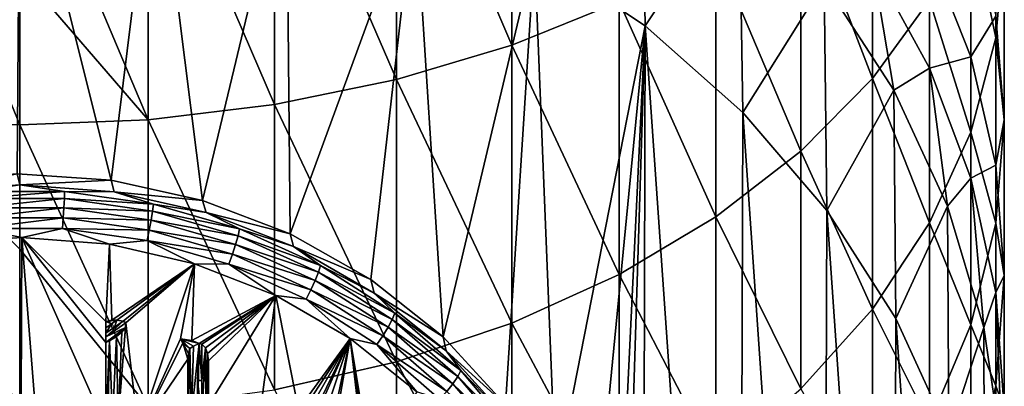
# Model space of a CAD drawing. Header units: metres. Extents: x -22 to 80, y -171 to 22.
# Tile 22 of 77: x 0 to 12, y -155.69 to -151.22. Entities that reach past the tile are written whole.
import ezdxf

# ---------------------------------------------------------------- set-up
doc = ezdxf.new("R2010")
doc.units = ezdxf.units.M
doc.layers.add('solid_12421142', color=7, linetype='CONTINUOUS')

msp = doc.modelspace()

# ---------------------------------------------------------------- linework, layer by layer
at = {"layer": 'solid_12421142'}
for points in [[(6, -147.879211, 256.13028), (4.592201, -148.245026, 256.720337), (6, -151.524612, 253.62204)], [(6, -147.879211, 256.13028), (6, -151.524612, 253.62204), (7.305137, -150.996597, 252.928009)], [(4.592201, -148.245026, 256.720337), (3.105829, -148.51088, 257.14917), (4.592201, -151.944962, 254.174576)], [(4.592201, -148.245026, 256.720337), (4.592201, -151.944962, 254.174576), (6, -151.524612, 253.62204)], [(3.105829, -148.51088, 257.14917), (1.566314, -148.672226, 257.409424), (3.105829, -152.250473, 254.576126)], [(3.105829, -148.51088, 257.14917), (3.105829, -152.250473, 254.576126), (4.592201, -151.944962, 254.174576)], [(7.623046, -151.292221, 218.326126), (6.274447, -150.388794, 217.997299), (7.573055, -148.516678, 225.82933)], [(7.623046, -151.292221, 218.326126), (7.573055, -148.516678, 225.82933), (8.770032, -149.567154, 226.21167)], [(-1.566314, -148.672226, 257.409424), (0, -152.498047, 254.901535), (0, -150.622406, 256.258362)], [(-1.566314, -148.672226, 257.409424), (-1.566314, -152.435883, 254.819839), (0, -152.498047, 254.901535)], [(1.566314, -148.672226, 257.409424), (0, -148.726318, 257.496704), (1.566314, -152.435883, 254.819839)], [(1.566314, -148.672226, 257.409424), (1.566314, -152.435883, 254.819839), (3.105829, -152.250473, 254.576126)], [(-1.172816, -153.182449, 219.014114), (-1.646247, -148.831085, 217.430344), (0, -148.723694, 217.391251)], [(-0.028916, -153.093353, 218.981689), (-1.172816, -153.182449, 219.014114), (0, -148.723694, 217.391251)], [(1.114759, -153.173737, 219.010941), (-0.028916, -153.093353, 218.981689), (0, -148.723694, 217.391251)], [(1.114759, -153.173737, 219.010941), (0, -148.723694, 217.391251), (1.651214, -148.831238, 217.430405)], [(0, -148.726318, 257.496704), (0, -150.622406, 256.258362), (1.566314, -152.435883, 254.819839)], [(2.228536, -153.418823, 219.100143), (1.114759, -153.173737, 219.010941), (1.651214, -148.831238, 217.430405)], [(2.228536, -153.418823, 219.100143), (1.651214, -148.831238, 217.430405), (3.252884, -149.146271, 217.545059)], [(10.392304, -148.865158, 250.126389), (9.52024, -149.655396, 251.1651), (10.392304, -151.934052, 247.551544)], [(10.392304, -148.865158, 250.126389), (10.392304, -151.934052, 247.551544), (11.086555, -150.97879, 246.517441)], [(11.897338, -148.925568, 244.294769), (11.59111, -149.970215, 245.425613), (11.897338, -151.438614, 241.740677)], [(11.897338, -148.925568, 244.294769), (11.897338, -151.438614, 241.740677), (12, -150.271011, 240.69664)], [(3.296906, -153.827408, 219.248856), (2.228536, -153.418823, 219.100143), (3.252884, -149.146271, 217.545059)], [(3.296906, -153.827408, 219.248856), (3.252884, -149.146271, 217.545059), (4.814118, -149.671906, 217.736374)], [(8.812758, -152.346863, 218.709976), (7.623046, -151.292221, 218.326126), (8.770032, -149.567154, 226.21167)], [(8.812758, -152.346863, 218.709976), (8.770032, -149.567154, 226.21167), (9.803638, -150.761017, 226.64621)], [(4.278665, -154.384766, 219.451721), (3.296906, -153.827408, 219.248856), (4.814118, -149.671906, 217.736374)], [(5.161584, -155.082962, 219.705841), (4.278665, -154.384766, 219.451721), (4.814118, -149.671906, 217.736374)], [(5.161584, -155.082962, 219.705841), (4.814118, -149.671906, 217.736374), (6.274447, -150.388794, 217.997299)], [(9.52024, -149.655396, 251.1651), (8.485281, -150.369949, 252.104324), (9.52024, -152.819656, 248.510239)], [(9.52024, -149.655396, 251.1651), (9.52024, -152.819656, 248.510239), (10.392304, -151.934052, 247.551544)], [(11.59111, -149.933197, 236.190506), (11.59111, -151.66954, 233.577286), (11.086555, -150.393707, 232.814682)], [(11.59111, -149.970215, 245.425613), (11.086555, -150.97879, 246.517441), (11.59111, -152.586243, 242.766876)], [(11.59111, -149.933197, 236.190506), (11.897338, -151.17337, 237.102676), (11.59111, -151.66954, 233.577286)], [(11.59111, -149.970215, 245.425613), (11.59111, -152.586243, 242.766876), (11.897338, -151.438614, 241.740677)], [(12, -150.271011, 240.69664), (12, -152.43512, 238.030746), (11.897338, -151.17337, 237.102676)], [(12, -150.271011, 240.69664), (11.897338, -151.438614, 241.740677), (12, -152.43512, 238.030746)], [(5.921521, -155.910095, 220.006897), (5.161584, -155.082962, 219.705841), (6.274447, -150.388794, 217.997299)], [(6.533837, -156.837906, 220.344589), (5.921521, -155.910095, 220.006897), (6.274447, -150.388794, 217.997299)], [(6.533837, -156.837906, 220.344589), (6.274447, -150.388794, 217.997299), (7.623046, -151.292221, 218.326126)], [(8.485281, -150.369949, 252.104324), (7.305137, -150.996597, 252.928009), (8.485281, -153.620453, 249.377106)], [(8.485281, -150.369949, 252.104324), (8.485281, -153.620453, 249.377106), (9.52024, -152.819656, 248.510239)], [(11.086555, -150.393707, 232.814682), (11.086555, -151.806335, 230.172943), (10.392304, -150.534637, 229.569061)], [(11.086555, -150.393707, 232.814682), (11.59111, -151.66954, 233.577286), (11.086555, -151.806335, 230.172943)], [(10.392304, -150.534637, 229.569061), (10.654623, -152.076004, 227.124817), (9.803638, -150.761017, 226.64621)], [(10.392304, -150.534637, 229.569061), (11.086555, -151.806335, 230.172943), (10.654623, -152.076004, 227.124817)], [(0, -150.622406, 256.258362), (0, -152.498047, 254.901535), (1.566314, -152.435883, 254.819839)], [(9.838417, -153.543808, 219.14563), (8.812758, -152.346863, 218.709976), (9.803638, -150.761017, 226.64621)], [(9.838417, -153.543808, 219.14563), (9.803638, -150.761017, 226.64621), (10.654623, -152.076004, 227.124817)], [(7.305137, -150.996597, 252.928009), (6, -151.524612, 253.62204), (7.305137, -154.322723, 250.137344)], [(7.305137, -150.996597, 252.928009), (7.305137, -154.322723, 250.137344), (8.485281, -153.620453, 249.377106)], [(11.086555, -150.97879, 246.517441), (10.392304, -151.934052, 247.551544), (11.086555, -153.69426, 243.757629)], [(11.086555, -150.97879, 246.517441), (11.086555, -153.69426, 243.757629), (11.59111, -152.586243, 242.766876)], [(11.897338, -151.17337, 237.102676), (11.897338, -152.990967, 234.367157), (11.59111, -151.66954, 233.577286)], [(11.897338, -151.17337, 237.102676), (12, -152.43512, 238.030746), (11.897338, -152.990967, 234.367157)], [(6.985448, -157.853592, 220.714264), (6.533837, -156.837906, 220.344589), (7.623046, -151.292221, 218.326126)], [(7.257203, -158.906937, 221.097656), (6.985448, -157.853592, 220.714264), (7.623046, -151.292221, 218.326126)], [(7.257203, -158.906937, 221.097656), (7.623046, -151.292221, 218.326126), (7.35, -160, 221.495499)], [(7.35, -160, 221.495499), (7.623046, -151.292221, 218.326126), (7.579517, -168.741455, 224.677124)], [(7.579517, -168.741455, 224.677124), (7.623046, -151.292221, 218.326126), (8.766492, -167.700073, 224.298096)], [(8.766492, -167.700073, 224.298096), (7.623046, -151.292221, 218.326126), (8.812758, -152.346863, 218.709976)], [(11.897338, -151.438614, 241.740677), (11.59111, -152.586243, 242.766876), (11.897338, -153.696884, 238.958801)], [(11.897338, -151.438614, 241.740677), (11.897338, -153.696884, 238.958801), (12, -152.43512, 238.030746)], [(6, -151.524612, 253.62204), (4.592201, -151.944962, 254.174576), (6, -154.914459, 250.777924)], [(6, -151.524612, 253.62204), (6, -154.914459, 250.777924), (7.305137, -154.322723, 250.137344)], [(11.59111, -151.66954, 233.577286), (11.59111, -153.149017, 230.810532), (11.086555, -151.806335, 230.172943)], [(11.59111, -151.66954, 233.577286), (11.897338, -152.990967, 234.367157), (11.59111, -153.149017, 230.810532)], [(11.086555, -151.806335, 230.172943), (11.307131, -153.487625, 227.638611), (10.654623, -152.076004, 227.124817)], [(11.086555, -151.806335, 230.172943), (11.59111, -153.149017, 230.810532), (11.307131, -153.487625, 227.638611)], [(4.592201, -151.944962, 254.174576), (3.105829, -152.250473, 254.576126), (4.592201, -155.385544, 251.287888)], [(4.592201, -151.944962, 254.174576), (4.592201, -155.385544, 251.287888), (6, -154.914459, 250.777924)], [(10.392304, -151.934052, 247.551544), (9.52024, -152.819656, 248.510239), (10.392304, -154.743698, 244.696014)], [(10.392304, -151.934052, 247.551544), (10.392304, -154.743698, 244.696014), (11.086555, -153.69426, 243.757629)], [(10.679779, -154.860352, 219.624817), (9.838417, -153.543808, 219.14563), (10.654623, -152.076004, 227.124817)], [(10.679779, -154.860352, 219.624817), (10.654623, -152.076004, 227.124817), (11.307131, -153.487625, 227.638611)], [(3.105829, -152.250473, 254.576126), (1.566314, -152.435883, 254.819839), (3.105829, -155.727921, 251.658508)], [(3.105829, -152.250473, 254.576126), (3.105829, -155.727921, 251.658508), (4.592201, -155.385544, 251.287888)], [(8.766492, -167.700073, 224.298096), (8.812758, -152.346863, 218.709976), (9.794352, -166.515213, 223.866837)], [(9.794352, -166.515213, 223.866837), (8.812758, -152.346863, 218.709976), (9.838417, -153.543808, 219.14563)], [(-1.566314, -152.435883, 254.819839), (0, -156.005371, 251.958862), (0, -154.012802, 253.700195)], [(-1.566314, -152.435883, 254.819839), (-1.566314, -155.935699, 251.883453), (0, -156.005371, 251.958862)], [(-1.566314, -152.435883, 254.819839), (0, -154.012802, 253.700195), (0, -152.498047, 254.901535)], [(1.566314, -152.435883, 254.819839), (0, -152.498047, 254.901535), (1.566314, -155.935699, 251.883453)], [(0, -152.498047, 254.901535), (0, -154.012802, 253.700195), (1.566314, -155.935699, 251.883453)], [(1.566314, -152.435883, 254.819839), (1.566314, -155.935699, 251.883453), (3.105829, -155.727921, 251.658508)], [(12, -152.43512, 238.030746), (12, -154.335419, 235.170792), (11.897338, -152.990967, 234.367157)], [(12, -152.43512, 238.030746), (11.897338, -153.696884, 238.958801), (12, -154.335419, 235.170792)], [(11.59111, -152.586243, 242.766876), (11.086555, -153.69426, 243.757629), (11.59111, -154.937057, 239.870987)], [(11.59111, -152.586243, 242.766876), (11.59111, -154.937057, 239.870987), (11.897338, -153.696884, 238.958801)], [(9.52024, -152.819656, 248.510239), (8.485281, -153.620453, 249.377106), (9.52024, -155.716599, 245.565979)], [(9.52024, -152.819656, 248.510239), (9.52024, -155.716599, 245.565979), (10.392304, -154.743698, 244.696014)], [(11.897338, -152.990967, 234.367157), (11.897338, -154.539688, 231.470917), (11.59111, -153.149017, 230.810532)], [(11.897338, -152.990967, 234.367157), (12, -154.335419, 235.170792), (11.897338, -154.539688, 231.470917)], [(0, -153.230072, 218.605774), (-1.149793, -153.315094, 218.636719), (-0.028916, -153.093353, 218.981689)], [(0, -153.230072, 218.605774), (-0.028916, -153.093353, 218.981689), (1.114759, -153.173737, 219.010941)], [(-0.547993, -153.309601, 218.497009), (-1.149793, -153.315094, 218.636719), (0, -153.230072, 218.605774)], [(0.547993, -153.309601, 218.497009), (-0.547993, -153.309601, 218.497009), (0, -153.230072, 218.605774)], [(1.149793, -153.315094, 218.636719), (0, -153.230072, 218.605774), (1.114759, -153.173737, 219.010941)], [(0.547993, -153.309601, 218.497009), (0, -153.230072, 218.605774), (1.149793, -153.315094, 218.636719)], [(1.149793, -153.315094, 218.636719), (1.114759, -153.173737, 219.010941), (2.228536, -153.418823, 219.100143)], [(11.59111, -153.149017, 230.810532), (11.749009, -154.969604, 228.178009), (11.307131, -153.487625, 227.638611)], [(11.59111, -153.149017, 230.810532), (11.897338, -154.539688, 231.470917), (11.749009, -154.969604, 228.178009)], [(-0.544255, -153.397751, 218.400635), (-0.547993, -153.309601, 218.497009), (0.547993, -153.309601, 218.497009)], [(0.544255, -153.397751, 218.400635), (-0.544255, -153.397751, 218.400635), (0.547993, -153.309601, 218.497009)], [(0.544255, -153.397751, 218.400635), (0.547993, -153.309601, 218.497009), (1.631738, -153.463104, 218.552872)], [(1.631738, -153.463104, 218.552872), (0.547993, -153.309601, 218.497009), (1.149793, -153.315094, 218.636719)], [(2.271275, -153.5681, 218.728806), (1.149793, -153.315094, 218.636719), (2.228536, -153.418823, 219.100143)], [(1.631738, -153.463104, 218.552872), (1.149793, -153.315094, 218.636719), (2.271275, -153.5681, 218.728806)], [(-0.538308, -153.507767, 218.330414), (-0.544255, -153.397751, 218.400635), (0.544255, -153.397751, 218.400635)], [(0.538308, -153.507767, 218.330414), (-0.538308, -153.507767, 218.330414), (0.544255, -153.397751, 218.400635)], [(0.538308, -153.507767, 218.330414), (0.544255, -153.397751, 218.400635), (1.620608, -153.550201, 218.456131)], [(1.620608, -153.550201, 218.456131), (0.544255, -153.397751, 218.400635), (1.631738, -153.463104, 218.552872)], [(1.620608, -153.550201, 218.456131), (1.631738, -153.463104, 218.552872), (2.679032, -153.766663, 218.663361)], [(2.679032, -153.766663, 218.663361), (1.631738, -153.463104, 218.552872), (2.271275, -153.5681, 218.728806)], [(2.271275, -153.5681, 218.728806), (2.228536, -153.418823, 219.100143), (3.296906, -153.827408, 219.248856)], [(-0.530558, -153.632126, 218.291107), (-0.538308, -153.507767, 218.330414), (0.538308, -153.507767, 218.330414)], [(0.530558, -153.632126, 218.291107), (-0.530558, -153.632126, 218.291107), (0.538308, -153.507767, 218.330414)], [(0.530558, -153.632126, 218.291107), (0.538308, -153.507767, 218.330414), (1.6029, -153.658554, 218.385284)], [(1.6029, -153.658554, 218.385284), (0.538308, -153.507767, 218.330414), (1.620608, -153.550201, 218.456131)], [(1.6029, -153.658554, 218.385284), (1.620608, -153.550201, 218.456131), (2.660759, -153.8517, 218.565857)], [(2.660759, -153.8517, 218.565857), (1.620608, -153.550201, 218.456131), (2.679032, -153.766663, 218.663361)], [(3.33683, -153.982864, 218.879761), (2.271275, -153.5681, 218.728806), (3.296906, -153.827408, 219.248856)], [(2.679032, -153.766663, 218.663361), (2.271275, -153.5681, 218.728806), (3.33683, -153.982864, 218.879761)], [(9.794352, -166.515213, 223.866837), (9.838417, -153.543808, 219.14563), (10.643442, -165.205383, 223.390106)], [(10.643442, -165.205383, 223.390106), (9.838417, -153.543808, 219.14563), (10.679779, -154.860352, 219.624817)], [(11.324116, -156.269272, 220.137619), (10.679779, -154.860352, 219.624817), (11.307131, -153.487625, 227.638611)], [(11.324116, -156.269272, 220.137619), (11.307131, -153.487625, 227.638611), (11.749009, -154.969604, 228.178009)], [(-0.521534, -153.762344, 218.2854), (-0.530558, -153.632126, 218.291107), (0.530558, -153.632126, 218.291107)], [(0.521534, -153.762344, 218.2854), (-0.521534, -153.762344, 218.2854), (0.530558, -153.632126, 218.291107)], [(0.521534, -153.762344, 218.2854), (0.530558, -153.632126, 218.291107), (1.579823, -153.780746, 218.345184)], [(1.579823, -153.780746, 218.345184), (0.530558, -153.632126, 218.291107), (1.6029, -153.658554, 218.385284)], [(1.579823, -153.780746, 218.345184), (1.6029, -153.658554, 218.385284), (2.631686, -153.956757, 218.49382)], [(2.631686, -153.956757, 218.49382), (1.6029, -153.658554, 218.385284), (2.660759, -153.8517, 218.565857)], [(8.485281, -153.620453, 249.377106), (7.305137, -154.322723, 250.137344), (8.485281, -156.596344, 246.352615)], [(8.485281, -153.620453, 249.377106), (8.485281, -156.596344, 246.352615), (9.52024, -155.716599, 245.565979)], [(11.086555, -153.69426, 243.757629), (10.392304, -154.743698, 244.696014), (11.086555, -156.13443, 240.751678)], [(11.086555, -153.69426, 243.757629), (11.086555, -156.13443, 240.751678), (11.59111, -154.937057, 239.870987)], [(11.897338, -153.696884, 238.958801), (11.59111, -154.937057, 239.870987), (11.897338, -155.679855, 235.974411)], [(11.897338, -153.696884, 238.958801), (11.897338, -155.679855, 235.974411), (12, -154.335419, 235.170792)], [(0.026949, -153.871017, 218.306961), (-1.038925, -153.945923, 218.334229), (-0.521534, -153.762344, 218.2854)], [(0.026949, -153.871017, 218.306961), (-0.521534, -153.762344, 218.2854), (0.521534, -153.762344, 218.2854)], [(1.093033, -153.954041, 218.337189), (0.026949, -153.871017, 218.306961), (0.521534, -153.762344, 218.2854)], [(1.552952, -153.908432, 218.338577), (0.521534, -153.762344, 218.2854), (1.579823, -153.780746, 218.345184)], [(1.093033, -153.954041, 218.337189), (0.521534, -153.762344, 218.2854), (1.552952, -153.908432, 218.338577)], [(1.552952, -153.908432, 218.338577), (1.579823, -153.780746, 218.345184), (2.593797, -154.074646, 218.452164)], [(2.593797, -154.074646, 218.452164), (1.579823, -153.780746, 218.345184), (2.631686, -153.956757, 218.49382)], [(2.660759, -153.8517, 218.565857), (2.679032, -153.766663, 218.663361), (3.666481, -154.213516, 218.826004)], [(3.666481, -154.213516, 218.826004), (2.679032, -153.766663, 218.663361), (3.33683, -153.982864, 218.879761)], [(3.33683, -153.982864, 218.879761), (3.296906, -153.827408, 219.248856), (4.278665, -154.384766, 219.451721)], [(-0.026949, -166.744629, 222.992584), (-1.038925, -153.945923, 218.334229), (0.026949, -153.871017, 218.306961)], [(-0.026949, -166.744629, 222.992584), (0.026949, -153.871017, 218.306961), (1.038925, -166.669708, 222.965317)], [(1.05, -154.896423, 218.680191), (0.026949, -153.871017, 218.306961), (1.093033, -153.954041, 218.337189)], [(0.026949, -153.871017, 218.306961), (1.05, -154.896423, 218.680191), (1.05, -155.152313, 218.773315)], [(0.026949, -153.871017, 218.306961), (1.05, -155.152313, 218.773315), (1.05, -156.18457, 219.149033)], [(1.05, -156.18457, 219.149033), (1.038925, -166.669708, 222.965317), (0.026949, -153.871017, 218.306961)], [(1.121916, -154.878571, 218.673691), (1.05, -154.896423, 218.680191), (1.093033, -153.954041, 218.337189)], [(2.129711, -154.190369, 218.423203), (1.093033, -153.954041, 218.337189), (1.552952, -153.908432, 218.338577)], [(1.121916, -154.878571, 218.673691), (1.093033, -153.954041, 218.337189), (2.129711, -154.190369, 218.423203)], [(2.54968, -154.197342, 218.443726), (1.552952, -153.908432, 218.338577), (2.593797, -154.074646, 218.452164)], [(2.129711, -154.190369, 218.423203), (1.552952, -153.908432, 218.338577), (2.54968, -154.197342, 218.443726)], [(2.593797, -154.074646, 218.452164), (2.631686, -153.956757, 218.49382), (3.601684, -154.395706, 218.653595)], [(2.631686, -153.956757, 218.49382), (2.660759, -153.8517, 218.565857), (3.641474, -154.295502, 218.727402)], [(3.601684, -154.395706, 218.653595), (2.631686, -153.956757, 218.49382), (3.641474, -154.295502, 218.727402)], [(3.641474, -154.295502, 218.727402), (2.660759, -153.8517, 218.565857), (3.666481, -154.213516, 218.826004)], [(0, -154.012802, 253.700195), (0, -156.005371, 251.958862), (1.566314, -155.935699, 251.883453)], [(2.54968, -154.197342, 218.443726), (2.593797, -154.074646, 218.452164), (3.54983, -154.507294, 218.609634)], [(3.54983, -154.507294, 218.609634), (2.593797, -154.074646, 218.452164), (3.601684, -154.395706, 218.653595)], [(4.320221, -154.549133, 219.085876), (3.33683, -153.982864, 218.879761), (4.278665, -154.384766, 219.451721)], [(3.666481, -154.213516, 218.826004), (3.33683, -153.982864, 218.879761), (4.320221, -154.549133, 219.085876)], [(1.185338, -154.877686, 218.67337), (1.121916, -154.878571, 218.673691), (2.129711, -154.190369, 218.423203)], [(1.259114, -154.89238, 218.678711), (1.185338, -154.877686, 218.67337), (2.129711, -154.190369, 218.423203)], [(1.293929, -154.912933, 218.686203), (1.259114, -154.89238, 218.678711), (2.129711, -154.190369, 218.423203)], [(1.45, -156.238831, 219.168777), (1.293929, -154.912933, 218.686203), (2.129711, -154.190369, 218.423203)], [(1.959648, -155.104767, 218.756012), (1.45, -156.238831, 219.168777), (2.129711, -154.190369, 218.423203)], [(2.097514, -155.126892, 218.764069), (1.959648, -155.104767, 218.756012), (2.129711, -154.190369, 218.423203)], [(2.097514, -155.126892, 218.764069), (2.129711, -154.190369, 218.423203), (3.121891, -154.578812, 218.56459)], [(3.121891, -154.578812, 218.56459), (2.129711, -154.190369, 218.423203), (2.54968, -154.197342, 218.443726)], [(3.489452, -154.62262, 218.598511), (2.54968, -154.197342, 218.443726), (3.54983, -154.507294, 218.609634)], [(3.121891, -154.578812, 218.56459), (2.54968, -154.197342, 218.443726), (3.489452, -154.62262, 218.598511)], [(3.601684, -154.395706, 218.653595), (3.641474, -154.295502, 218.727402), (4.540843, -154.871704, 218.937119)], [(3.641474, -154.295502, 218.727402), (3.666481, -154.213516, 218.826004), (4.572028, -154.793671, 219.03717)], [(4.540843, -154.871704, 218.937119), (3.641474, -154.295502, 218.727402), (4.572028, -154.793671, 219.03717)], [(4.572028, -154.793671, 219.03717), (3.666481, -154.213516, 218.826004), (4.320221, -154.549133, 219.085876)], [(3.54983, -154.507294, 218.609634), (3.601684, -154.395706, 218.653595), (4.491227, -154.965607, 218.861023)], [(4.491227, -154.965607, 218.861023), (3.601684, -154.395706, 218.653595), (4.540843, -154.871704, 218.937119)], [(4.320221, -154.549133, 219.085876), (4.278665, -154.384766, 219.451721), (5.161584, -155.082962, 219.705841)], [(7.305137, -154.322723, 250.137344), (6, -154.914459, 250.777924), (7.305137, -157.367844, 247.042496)], [(7.305137, -154.322723, 250.137344), (7.305137, -157.367844, 247.042496), (8.485281, -156.596344, 246.352615)], [(12, -154.335419, 235.170792), (12, -155.954575, 232.142807), (11.897338, -154.539688, 231.470917)], [(12, -154.335419, 235.170792), (11.897338, -155.679855, 235.974411), (12, -155.954575, 232.142807)], [(3.489452, -154.62262, 218.598511), (3.54983, -154.507294, 218.609634), (4.426566, -155.068985, 218.814072)], [(4.426566, -155.068985, 218.814072), (3.54983, -154.507294, 218.609634), (4.491227, -154.965607, 218.861023)], [(5.197235, -155.253006, 219.342056), (4.320221, -154.549133, 219.085876), (5.161584, -155.082962, 219.705841)], [(4.572028, -154.793671, 219.03717), (4.320221, -154.549133, 219.085876), (5.197235, -155.253006, 219.342056)], [(11.897338, -154.539688, 231.470917), (11.972025, -156.494324, 228.732956), (11.749009, -154.969604, 228.178009)], [(11.897338, -154.539688, 231.470917), (12, -155.954575, 232.142807), (11.972025, -156.494324, 228.732956)], [(2.187452, -155.161865, 218.77681), (2.097514, -155.126892, 218.764069), (3.121891, -154.578812, 218.56459)], [(2.218488, -155.17157, 218.780334), (2.187452, -155.161865, 218.77681), (3.121891, -154.578812, 218.56459)], [(2.263909, -155.215027, 218.796158), (2.218488, -155.17157, 218.780334), (3.121891, -154.578812, 218.56459)], [(2.290438, -155.285309, 218.821732), (2.263909, -155.215027, 218.796158), (3.121891, -154.578812, 218.56459)], [(2.3, -155.373978, 218.854004), (2.290438, -155.285309, 218.821732), (3.121891, -154.578812, 218.56459)], [(2.3, -155.913315, 219.050308), (2.3, -155.373978, 218.854004), (3.121891, -154.578812, 218.56459)], [(2.9, -156.238831, 219.168777), (2.3, -155.913315, 219.050308), (3.121891, -154.578812, 218.56459)], [(3.397046, -155.969162, 219.070633), (2.9, -156.238831, 219.168777), (3.121891, -154.578812, 218.56459)], [(4.028722, -155.102234, 218.755096), (3.121891, -154.578812, 218.56459), (3.489452, -154.62262, 218.598511)], [(3.397046, -155.969162, 219.070633), (3.121891, -154.578812, 218.56459), (4.028722, -155.102234, 218.755096)], [(4.351275, -155.174774, 218.799484), (3.489452, -154.62262, 218.598511), (4.426566, -155.068985, 218.814072)], [(4.028722, -155.102234, 218.755096), (3.489452, -154.62262, 218.598511), (4.351275, -155.174774, 218.799484)], [(4.540843, -154.871704, 218.937119), (4.572028, -154.793671, 219.03717), (5.375442, -155.494186, 219.29213)], [(5.375442, -155.494186, 219.29213), (4.572028, -154.793671, 219.03717), (5.197235, -155.253006, 219.342056)], [(10.392304, -154.743698, 244.696014), (9.52024, -155.716599, 245.565979), (10.392304, -157.268494, 241.585815)], [(10.392304, -154.743698, 244.696014), (10.392304, -157.268494, 241.585815), (11.086555, -156.13443, 240.751678)], [(1.05, -154.896423, 218.680191), (1.121916, -154.878571, 218.673691), (1.185338, -154.877686, 218.67337)], [(1.117727, -154.924255, 218.659546), (1.05, -154.896423, 218.680191), (1.185338, -154.877686, 218.67337)], [(1.05, -155.036133, 218.636734), (1.259114, -154.89238, 218.678711), (1.05, -155.080582, 218.637329)], [(1.154696, -154.964432, 218.657013), (1.259114, -154.89238, 218.678711), (1.05, -155.036133, 218.636734)], [(1.05, -155.080582, 218.637329), (1.259114, -154.89238, 218.678711), (1.293929, -154.912933, 218.686203)], [(1.05, -155.152176, 218.681137), (1.05, -155.152313, 218.773315), (1.05, -154.896423, 218.680191)], [(1.05, -155.080582, 218.637329), (1.05, -155.152176, 218.681137), (1.05, -154.896423, 218.680191)], [(1.05, -155.036133, 218.636734), (1.05, -155.080582, 218.637329), (1.05, -154.896423, 218.680191)], [(1.05, -154.970688, 218.646317), (1.05, -155.036133, 218.636734), (1.05, -154.896423, 218.680191)], [(1.117727, -154.924255, 218.659546), (1.05, -154.970688, 218.646317), (1.05, -154.896423, 218.680191)], [(1.05, -155.080582, 218.637329), (1.293929, -154.912933, 218.686203), (1.287594, -154.968979, 218.706589)], [(1.154696, -154.964432, 218.657013), (1.117727, -154.924255, 218.659546), (1.185338, -154.877686, 218.67337)], [(1.154696, -154.964432, 218.657013), (1.185338, -154.877686, 218.67337), (1.259114, -154.89238, 218.678711)], [(1.2, -156.103195, 219.119415), (1.287594, -154.968979, 218.706589), (1.293929, -154.912933, 218.686203)], [(1.45, -156.238831, 219.168777), (1.2, -156.103195, 219.119415), (1.293929, -154.912933, 218.686203)], [(4.491227, -154.965607, 218.861023), (4.540843, -154.871704, 218.937119), (5.338778, -155.567429, 219.190338)], [(5.338778, -155.567429, 219.190338), (4.540843, -154.871704, 218.937119), (5.375442, -155.494186, 219.29213)], [(6, -154.914459, 250.777924), (4.592201, -155.385544, 251.287888), (6, -158.017929, 247.623779)], [(6, -154.914459, 250.777924), (6, -158.017929, 247.623779), (7.305137, -157.367844, 247.042496)], [(10.643442, -165.205383, 223.390106), (10.679779, -154.860352, 219.624817), (11.298107, -163.799545, 222.878418)], [(11.298107, -163.799545, 222.878418), (10.679779, -154.860352, 219.624817), (11.324116, -156.269272, 220.137619)], [(1.154696, -154.964432, 218.657013), (1.05, -155.036133, 218.636734), (1.117727, -154.924255, 218.659546)], [(1.05, -154.970688, 218.646317), (1.117727, -154.924255, 218.659546), (1.05, -155.036133, 218.636734)], [(1.05, -155.152176, 218.681137), (1.287594, -154.968979, 218.706589), (1.243838, -155.023529, 218.726456)], [(1.05, -155.080582, 218.637329), (1.287594, -154.968979, 218.706589), (1.05, -155.152176, 218.681137)], [(1.05, -155.152313, 218.773315), (1.243838, -155.023529, 218.726456), (1.17864, -155.077286, 218.746017)], [(1.05, -155.152176, 218.681137), (1.243838, -155.023529, 218.726456), (1.05, -155.152313, 218.773315)], [(1.2, -156.103195, 219.119415), (1.17864, -155.077286, 218.746017), (1.243838, -155.023529, 218.726456)], [(1.2, -156.103195, 219.119415), (1.243838, -155.023529, 218.726456), (1.287594, -154.968979, 218.706589)], [(4.426566, -155.068985, 218.814072), (4.491227, -154.965607, 218.861023), (5.280443, -155.653732, 219.111481)], [(5.280443, -155.653732, 219.111481), (4.491227, -154.965607, 218.861023), (5.338778, -155.567429, 219.190338)], [(11.59111, -154.937057, 239.870987), (11.086555, -156.13443, 240.751678), (11.59111, -157.001297, 236.764297)], [(11.758109, -157.751022, 220.676941), (11.324116, -156.269272, 220.137619), (11.749009, -154.969604, 228.178009)], [(11.59111, -154.937057, 239.870987), (11.59111, -157.001297, 236.764297), (11.897338, -155.679855, 235.974411)], [(11.758109, -157.751022, 220.676941), (11.749009, -154.969604, 228.178009), (11.972025, -156.494324, 228.732956)], [(1.05, -155.152313, 218.773315), (1.17864, -155.077286, 218.746017), (1.093183, -155.130341, 218.76532)], [(1.05, -156.18457, 219.149033), (1.05, -155.152313, 218.773315), (1.093183, -155.130341, 218.76532)], [(1.073687, -156.123871, 219.126938), (1.05, -156.18457, 219.149033), (1.093183, -155.130341, 218.76532)], [(1.132166, -156.092133, 219.115387), (1.073687, -156.123871, 219.126938), (1.093183, -155.130341, 218.76532)], [(1.132166, -156.092133, 219.115387), (1.093183, -155.130341, 218.76532), (1.17864, -155.077286, 218.746017)], [(1.2, -156.103195, 219.119415), (1.132166, -156.092133, 219.115387), (1.17864, -155.077286, 218.746017)], [(1.959648, -155.104767, 218.756012), (1.988789, -155.154999, 218.774307), (1.45, -156.238831, 219.168777)], [(1.988789, -155.154999, 218.774307), (2.05, -155.354553, 218.846939), (1.45, -156.238831, 219.168777)], [(2.072687, -155.223602, 218.799271), (1.988789, -155.154999, 218.774307), (1.959648, -155.104767, 218.756012)], [(2.118067, -155.196548, 218.771194), (2.072687, -155.223602, 218.799271), (1.959648, -155.104767, 218.756012)], [(2.187452, -155.161865, 218.77681), (1.959648, -155.104767, 218.756012), (2.097514, -155.126892, 218.764069)], [(2.187452, -155.161865, 218.77681), (2.118067, -155.196548, 218.771194), (1.959648, -155.104767, 218.756012)], [(1.988789, -155.154999, 218.774307), (2.055877, -155.284607, 218.821472), (2.05, -155.354553, 218.846939)], [(1.988789, -155.154999, 218.774307), (2.072687, -155.223602, 218.799271), (2.055877, -155.284607, 218.821472)], [(3.483558, -155.932602, 219.057327), (3.397046, -155.969162, 219.070633), (4.028722, -155.102234, 218.755096)], [(3.561579, -155.919067, 219.052399), (3.483558, -155.932602, 219.057327), (4.028722, -155.102234, 218.755096)], [(3.624345, -155.934296, 219.057938), (3.561579, -155.919067, 219.052399), (4.028722, -155.102234, 218.755096)], [(3.648837, -155.954742, 219.065384), (3.624345, -155.934296, 219.057938), (4.028722, -155.102234, 218.755096)], [(3.625, -157.418839, 219.598267), (3.815333, -156.111511, 219.122452), (4.028722, -155.102234, 218.755096)], [(4.225, -156.829453, 219.383743), (3.625, -157.418839, 219.598267), (4.028722, -155.102234, 218.755096)], [(3.726015, -156.010406, 219.085648), (3.648837, -155.954742, 219.065384), (4.028722, -155.102234, 218.755096)], [(3.815333, -156.111511, 219.122452), (3.726015, -156.010406, 219.085648), (4.028722, -155.102234, 218.755096)], [(4.840377, -155.753174, 218.99202), (4.028722, -155.102234, 218.755096), (4.351275, -155.174774, 218.799484)], [(4.276475, -156.590591, 219.296814), (4.028722, -155.102234, 218.755096), (4.840377, -155.753174, 218.99202)], [(4.231158, -156.733383, 219.348785), (4.225, -156.829453, 219.383743), (4.028722, -155.102234, 218.755096)], [(4.248104, -156.653458, 219.319702), (4.231158, -156.733383, 219.348785), (4.028722, -155.102234, 218.755096)], [(4.276475, -156.590591, 219.296814), (4.248104, -156.653458, 219.319702), (4.028722, -155.102234, 218.755096)], [(4.351275, -155.174774, 218.799484), (4.426566, -155.068985, 218.814072), (5.204419, -155.747208, 219.060928)], [(5.204419, -155.747208, 219.060928), (4.426566, -155.068985, 218.814072), (5.280443, -155.653732, 219.111481)], [(5.197235, -155.253006, 219.342056), (5.161584, -155.082962, 219.705841), (5.921521, -155.910095, 220.006897)], [(2.059104, -156.018661, 218.745499), (2.055877, -155.284607, 218.821472), (2.072687, -155.223602, 218.799271)], [(2.094632, -156.030518, 218.70311), (2.059104, -156.018661, 218.745499), (2.072687, -155.223602, 218.799271)], [(2.094632, -156.030518, 218.70311), (2.072687, -155.223602, 218.799271), (2.118067, -155.196548, 218.771194)], [(2.094632, -156.030518, 218.70311), (2.187452, -155.161865, 218.77681), (2.168067, -156.066071, 218.685944)], [(2.094632, -156.030518, 218.70311), (2.118067, -155.196548, 218.771194), (2.187452, -155.161865, 218.77681)], [(2.168067, -156.066071, 218.685944), (2.187452, -155.161865, 218.77681), (2.168625, -155.615707, 218.720215)], [(2.218488, -155.616272, 218.729477), (2.168625, -155.615707, 218.720215), (2.187452, -155.161865, 218.77681)], [(2.218488, -155.616272, 218.729477), (2.187452, -155.161865, 218.77681), (2.218488, -155.17157, 218.780334)], [(2.218488, -155.616272, 218.729477), (2.218488, -155.17157, 218.780334), (2.263909, -155.215027, 218.796158)], [(2.218488, -155.616272, 218.729477), (2.263909, -155.215027, 218.796158), (2.218488, -156.062576, 218.695526)], [(2.268843, -156.031693, 218.723099), (2.218488, -156.062576, 218.695526), (2.263909, -155.215027, 218.796158)], [(2.268843, -156.031693, 218.723099), (2.263909, -155.215027, 218.796158), (2.290438, -155.285309, 218.821732)], [(5.115899, -155.841446, 219.04213), (4.351275, -155.174774, 218.799484), (5.204419, -155.747208, 219.060928)], [(4.840377, -155.753174, 218.99202), (4.351275, -155.174774, 218.799484), (5.115899, -155.841446, 219.04213)], [(5.946275, -156.077133, 219.642014), (5.197235, -155.253006, 219.342056), (5.921521, -155.910095, 220.006897)], [(5.375442, -155.494186, 219.29213), (5.197235, -155.253006, 219.342056), (5.946275, -156.077133, 219.642014)], [(2.05, -155.354553, 218.846939), (2.05, -155.913315, 219.050308), (1.45, -156.238831, 219.168777)], [(2.05, -155.681274, 218.812805), (2.05, -155.354553, 218.846939), (2.055877, -155.284607, 218.821472)], [(2.05, -156.008835, 218.787857), (2.05, -155.681274, 218.812805), (2.055877, -155.284607, 218.821472)], [(2.059104, -156.018661, 218.745499), (2.05, -156.008835, 218.787857), (2.055877, -155.284607, 218.821472)], [(2.05, -156.008835, 218.787857), (2.05, -155.913315, 219.050308), (2.05, -155.354553, 218.846939)], [(2.05, -156.008835, 218.787857), (2.05, -155.354553, 218.846939), (2.05, -155.681274, 218.812805)], [(2.268843, -156.031693, 218.723099), (2.290438, -155.285309, 218.821732), (2.3, -155.373978, 218.854004)], [(2.268843, -156.031693, 218.723099), (2.3, -155.373978, 218.854004), (2.3, -155.689285, 218.821426)], [(2.3, -155.689285, 218.821426), (2.3, -155.373978, 218.854004), (2.3, -155.913315, 219.050308)], [(4.592201, -155.385544, 251.287888), (3.105829, -155.727921, 251.658508), (4.592201, -158.535446, 248.086533)], [(4.592201, -155.385544, 251.287888), (4.592201, -158.535446, 248.086533), (6, -158.017929, 247.623779)], [(5.338778, -155.567429, 219.190338), (5.375442, -155.494186, 219.29213), (6.058778, -156.299377, 219.58519)], [(6.058778, -156.299377, 219.58519), (5.375442, -155.494186, 219.29213), (5.946275, -156.077133, 219.642014)], [(2.218488, -156.062576, 218.695526), (2.168067, -156.066071, 218.685944), (2.168625, -155.615707, 218.720215)], [(2.218488, -155.616272, 218.729477), (2.218488, -156.062576, 218.695526), (2.168625, -155.615707, 218.720215)], [(5.280443, -155.653732, 219.111481), (5.338778, -155.567429, 219.190338), (6.017453, -156.367142, 219.481415)], [(6.017453, -156.367142, 219.481415), (5.338778, -155.567429, 219.190338), (6.058778, -156.299377, 219.58519)], [(5.204419, -155.747208, 219.060928), (5.280443, -155.653732, 219.111481), (5.951702, -156.444702, 219.399368)], [(5.951702, -156.444702, 219.399368), (5.280443, -155.653732, 219.111481), (6.017453, -156.367142, 219.481415)], [(11.897338, -155.679855, 235.974411), (11.59111, -157.001297, 236.764297), (11.897338, -157.369476, 232.814697)], [(11.897338, -155.679855, 235.974411), (11.897338, -157.369476, 232.814697), (12, -155.954575, 232.142807)]]:
    msp.add_3dface(points, dxfattribs=at)

doc.saveas('drawing.dxf')
